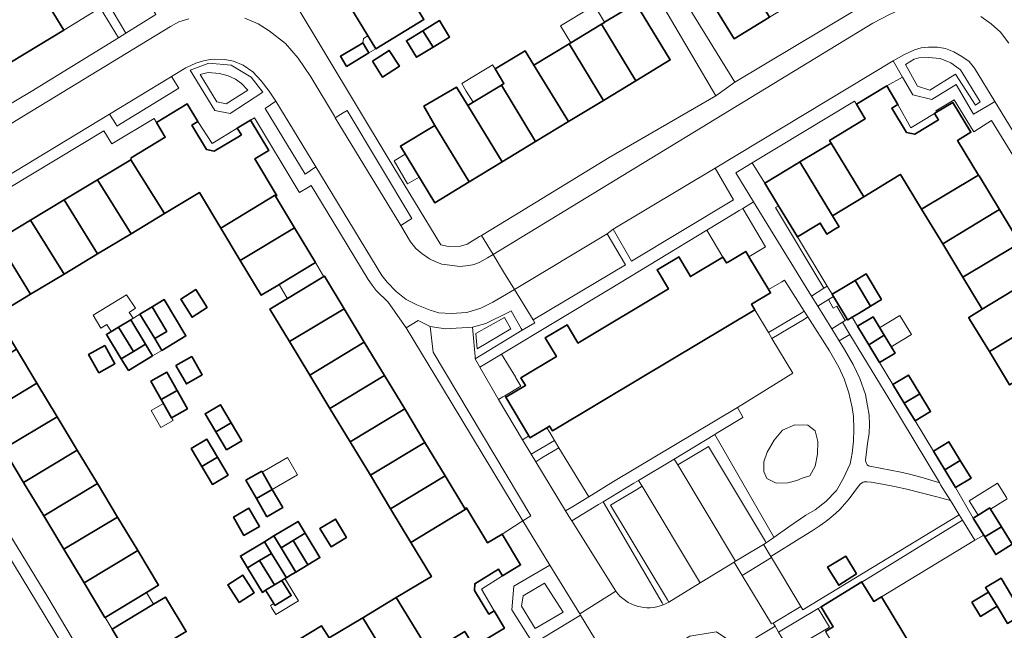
# Model space of a CAD drawing. Extents: x 147051 to 149075, y 463071 to 465537.
# Tile 28 of 229: x 147431 to 147567, y 464133 to 464217. Entities that reach past the tile are written whole.
import ezdxf

# ---------------------------------------------------------------- set-up
doc = ezdxf.new("R2010")
doc.units = 0
doc.header["$LTSCALE"] = 0.5
for name, color, linetype, lineweight in [('B-PV-GR-BEPLANTING_CULTUUR_BODEMBEDEKKER-GV', 252, 'CONTINUOUS', 18), ('B-PV-GR-BEPLANTING_CULTUUR_HEESTERS-GV', 252, 'CONTINUOUS', 18), ('B-PV-GR-BEPLANTING_CULTUUR_VASTE PLANTENVAK-GV', 252, 'CONTINUOUS', 18), ('B-PV-OG-BEBOUWING-GV', 6, 'CONTINUOUS', 35), ('B-PV-OG-BEBOUWING_LUIFEL-GV', 6, 'CONTINUOUS', 18), ('B-PV-OG-TERREIN_BEGROEID-GV', 252, 'CONTINUOUS', 18), ('B-PV-OG-TERREIN_ERF-GV', 252, 'CONTINUOUS', 18), ('B-PV-VH-GESLOTENVERHARDING_ASFALT-GV', 252, 'CONTINUOUS', 18), ('B-PV-VH-OPENVERHARDING_BETONSTRAATSTEEN-GV', 252, 'CONTINUOUS', 18), ('B-PV-VH-OPENVERHARDING_STRAATBAKSTEEN-GV', 252, 'CONTINUOUS', 18), ('B-PV-VH-OPENVERHARDING_TEGEL-GV', 252, 'CONTINUOUS', 18)]:
    doc.layers.add(name, color=color, linetype=linetype, lineweight=lineweight)

msp = doc.modelspace()

# ---------------------------------------------------------------- linework, layer by layer
at = {"layer": 'B-PV-GR-BEPLANTING_CULTUUR_BODEMBEDEKKER-GV', "flags": 128}
for points in [[(147563.354, 464210.269), (147562.605, 464211.233), (147561.606, 464211.911), (147560.5, 464212.572), (147559.341, 464213), (147558.234, 464213.179), (147556.986, 464213.196), (147555.969, 464213.107), (147555.088, 464212.83), (147553.613, 464212.153), (147552.138, 464211.3), (147553.417, 464209.061), (147554.824, 464206.599), (147557.453, 464205.951), (147560.803, 464208.032), (147563.212, 464203.931), (147565.662, 464205.36), (147566.167, 464205.669)], [(147558.61, 464211.629), (147560.073, 464211.038), (147561.433, 464210.063), (147564.153, 464205.624), (147563.486, 464205.187), (147560.714, 464209.473), (147557.199, 464207.24), (147555.505, 464207.779), (147553.804, 464210.802), (147555.017, 464211.552), (147555.685, 464211.731), (147556.993, 464211.757)], [(147458.385, 464204.454), (147460.525, 464204.025), (147465.005, 464206.987), (147463.416, 464209.054), (147460.646, 464210.713), (147457.555, 464210.966), (147454.977, 464210.005)], [(147459.015, 464209.531), (147460.234, 464209.248), (147461.235, 464208.774), (147462.069, 464208.171), (147462.967, 464207.234), (147459.952, 464205.348), (147458.669, 464205.656), (147456.385, 464209.415), (147457.45, 464209.678)], [(147494.371, 464170.111), (147500.856, 464174.053), (147500.723, 464174.283), (147499.317, 464176.725), (147498.903, 464176.52), (147495.82, 464174.991), (147493.995, 464174.471), (147494.344, 464170.419)], [(147499.285, 464174.231), (147494.628, 464171.475), (147494.463, 464173.597), (147498.431, 464175.829)], [(147497.567, 464164.46), (147497.568, 464164.458), (147498.183, 464164.834), (147498.45, 464164.994), (147500.674, 464166.326), (147500.003, 464167.447), (147499.941, 464167.595), (147497.997, 464170.739), (147495.028, 464168.949)], [(147499.719, 464138.66), (147499.446, 464135.387), (147502.182, 464131.019), (147502.397, 464130.665), (147508.933, 464134.63), (147508.806, 464134.836), (147504.69, 464141.579)], [(147506.516, 464135.04), (147502.667, 464132.782), (147500.768, 464135.887), (147500.999, 464137.298), (147503.924, 464139.069)]]:
    msp.add_lwpolyline(points, close=True, dxfattribs=at)
at = {"layer": 'B-PV-GR-BEPLANTING_CULTUUR_HEESTERS-GV', "flags": 128}
for points in [[(147413.117, 464195.206), (147418.643, 464198.541), (147432.995, 464207.067), (147445.097, 464214.489), (147442.545, 464218.64), (147437.505, 464215.541), (147426.739, 464209.045), (147415.791, 464202.44), (147410.628, 464199.303)], [(147556.993, 464211.757), (147555.685, 464211.731), (147555.017, 464211.552), (147553.804, 464210.802), (147555.505, 464207.779), (147557.199, 464207.24), (147560.714, 464209.473), (147563.486, 464205.187), (147564.153, 464205.624), (147561.433, 464210.063), (147560.073, 464211.038), (147558.61, 464211.629)], [(147457.45, 464209.678), (147456.385, 464209.415), (147458.669, 464205.656), (147459.952, 464205.348), (147462.967, 464207.234), (147462.069, 464208.171), (147461.235, 464208.774), (147460.234, 464209.248), (147459.015, 464209.531)], [(147542.55, 464179.852), (147535.854, 464191.013), (147536.29, 464191.275), (147534.404, 464194.405), (147532.641, 464197.212), (147530.391, 464195.808), (147532.837, 464191.822), (147540.843, 464178.777)], [(147526.375, 464187.895), (147528.605, 464184.17), (147529.088, 464183.347), (147529.453, 464183.566), (147531.749, 464184.941), (147532.087, 464184.376), (147532.191, 464184.203), (147534.486, 464185.577), (147531.331, 464190.897), (147530.858, 464190.607), (147530.098, 464190.147)], [(147533.009, 464176.887), (147534.897, 464173.725), (147539.385, 464176.396), (147539.838, 464176.685), (147537.113, 464180.957), (147536.718, 464180.733), (147534.891, 464179.694), (147534.98, 464179.544), (147535.175, 464179.218), (147532.553, 464177.648)], [(147541.704, 464177.374), (147543.639, 464174.22), (147545.108, 464175.146), (147545.481, 464175.382), (147544.334, 464177.362), (147543.845, 464177.11), (147543.178, 464178.281)], [(147498.431, 464175.829), (147494.463, 464173.597), (147494.628, 464171.475), (147499.285, 464174.231)], [(147527.466, 464159.626), (147521.856, 464156.237), (147522.355, 464155.411), (147526.256, 464157.746), (147526.608, 464157.957), (147534.474, 464144.82), (147534.572, 464144.656), (147535.635, 464145.405), (147535.562, 464145.508)], [(147550.486, 464137.185), (147563.412, 464144.994), (147562.277, 464146.817), (147561.689, 464147.778), (147547.806, 464139.218), (147549.426, 464136.543)], [(147503.924, 464139.069), (147500.999, 464137.298), (147500.768, 464135.887), (147502.667, 464132.782), (147506.516, 464135.04)], [(147536.297, 464132.31), (147537.841, 464129.772), (147542.153, 464132.311), (147543.3, 464133.004), (147541.757, 464135.554)]]:
    msp.add_lwpolyline(points, close=True, dxfattribs=at)
msp.add_lwpolyline([(147521.106, 464136.455), (147520.931, 464136.747), (147513.072, 464149.853), (147516.688, 464152.021), (147517.439, 464152.472), (147516.954, 464153.275), (147516.294, 464152.876), (147512.033, 464150.302), (147520.203, 464136.35), (147520.36, 464136.082)], dxfattribs=at)
at = {"layer": 'B-PV-GR-BEPLANTING_CULTUUR_HEESTERS-GV'}
msp.add_lwpolyline([(147520.36, 464136.082, 0.0386059), (147521.106, 464136.455)], format="xyb", dxfattribs=at)
at = {"layer": 'B-PV-GR-BEPLANTING_CULTUUR_VASTE PLANTENVAK-GV', "flags": 128}
for points in [[(147502.117, 464156.928), (147505.324, 464158.818), (147504.663, 464159.915), (147504.271, 464160.569), (147501.936, 464159.171), (147501.781, 464159.431), (147501.514, 464159.271), (147500.919, 464158.911)], [(147506.867, 464149.064), (147507.721, 464149.58), (147510.046, 464150.986), (147505.936, 464157.803), (147503.581, 464156.384), (147502.756, 464155.87)]]:
    msp.add_lwpolyline(points, close=True, dxfattribs=at)
at = {"layer": 'B-PV-OG-BEBOUWING-GV', "flags": 128}
for points in [[(147477.047, 464218.859), (147480.614, 464212.982), (147487.283, 464217.03), (147485.539, 464219.903), (147489.624, 464222.382), (147487.81, 464225.365)], [(147525.29, 464222.316), (147530.153, 464214.364), (147535.014, 464217.337), (147530.18, 464225.306)], [(147425.079, 464211.793), (147426.739, 464209.045), (147437.505, 464215.541), (147433.895, 464221.525), (147426.898, 464217.241), (147428.693, 464214.034)], [(147511.841, 464216.367), (147516.58, 464208.555), (147521.321, 464211.431), (147516.581, 464219.243), (147512.237, 464216.635), (147512.249, 464216.615)], [(147487.149, 464215.47), (147488.547, 464213.189), (147490.828, 464214.587), (147489.43, 464216.868)], [(147488.547, 464213.189), (147487.149, 464215.47), (147484.868, 464214.072), (147486.266, 464211.791)], [(147511.841, 464216.367), (147507.359, 464213.647), (147512.086, 464205.828), (147516.58, 464208.555)], [(147478.823, 464213.776), (147478.407, 464213.529), (147475.735, 464211.947), (147476.539, 464210.622), (147476.589, 464210.539), (147479.657, 464212.401)], [(147480.158, 464211.239), (147481.564, 464209.053), (147483.903, 464210.556), (147482.497, 464212.743)], [(147497.139, 464210.177), (147498.341, 464208.175), (147497.98, 464207.956), (147502.717, 464200.143), (147507.257, 464202.897), (147502.476, 464210.684), (147501.253, 464212.675)], [(147502.476, 464210.684), (147507.257, 464202.897), (147512.086, 464205.828), (147507.359, 464213.647)], [(147498.115, 464197.351), (147493.341, 464205.142), (147491.797, 464207.662), (147487.276, 464205.023), (147488.778, 464202.373), (147493.532, 464194.57)], [(147498.115, 464197.351), (147502.717, 464200.143), (147497.98, 464207.956), (147494.067, 464205.582), (147493.341, 464205.142)], [(147543.553, 464199.941), (147548.051, 464192.507), (147552.958, 464195.476), (147553.152, 464195.594), (147556.052, 464190.801), (147563.587, 464195.3), (147563.934, 464195.51), (147561.014, 464200.307), (147562.864, 464201.433), (147560.368, 464205.558), (147558.116, 464204.195), (147557.833, 464204.024), (147558.369, 464203.138), (147555.098, 464201.159), (147553.976, 464201.372), (147551.93, 464204.753), (147552.785, 464205.27), (147551.229, 464207.842), (147547.044, 464205.309), (147548.267, 464203.289), (147543.333, 464200.304)], [(147461.497, 464201.999), (147462.069, 464201.056), (147461.555, 464200.747), (147458.316, 464198.797), (147457.244, 464199.051), (147455.215, 464202.42), (147456.029, 464202.911), (147454.565, 464205.342), (147450.316, 464202.783), (147451.542, 464200.747), (147446.835, 464197.912), (147446.792, 464197.625), (147451.448, 464190.181), (147456.253, 464193.074), (147459.198, 464188.182), (147466.868, 464192.8), (147463.899, 464197.731), (147465.772, 464198.859), (147465.857, 464198.91), (147463.331, 464203.104)], [(147493.532, 464194.57), (147488.778, 464202.373), (147484.028, 464199.491), (147488.768, 464191.679)], [(147539.225, 464197.322), (147543.723, 464189.888), (147548.051, 464192.507), (147543.553, 464199.941)], [(147446.821, 464187.395), (147451.448, 464190.181), (147446.792, 464197.625), (147442.182, 464194.849)], [(147538.933, 464197.145), (147534.404, 464194.405), (147536.29, 464191.275), (147538.888, 464186.962), (147541.595, 464188.6), (147542.044, 464188.872), (147542.961, 464187.355), (147544.197, 464188.102), (147544.642, 464188.371), (147543.723, 464189.888), (147539.225, 464197.322)], [(147437.556, 464192.064), (147442.195, 464184.609), (147446.821, 464187.395), (147442.182, 464194.849)], [(147558.966, 464185.986), (147566.274, 464190.408), (147566.816, 464190.735), (147564.012, 464195.381), (147563.934, 464195.51), (147563.587, 464195.3), (147556.052, 464190.801)], [(147437.568, 464181.823), (147442.195, 464184.609), (147437.556, 464192.064), (147432.929, 464189.278)], [(147466.868, 464192.8), (147459.198, 464188.182), (147461.909, 464183.68), (147469.406, 464188.194), (147466.772, 464192.569), (147466.945, 464192.672)], [(147561.761, 464181.367), (147569.069, 464185.788), (147569.606, 464186.112), (147566.816, 464190.735), (147566.274, 464190.408), (147558.966, 464185.986)], [(147432.941, 464179.037), (147437.568, 464181.823), (147432.929, 464189.278), (147428.316, 464186.5)], [(147467.26, 464180.366), (147472.295, 464183.397), (147469.406, 464188.194), (147461.909, 464183.68), (147464.797, 464178.883), (147467.219, 464180.341)], [(147428.196, 464186.709), (147423.466, 464183.861), (147422.263, 464185.859), (147418.045, 464183.319), (147419.503, 464180.898), (147420.506, 464181.502), (147422.364, 464178.417), (147422.162, 464177.047), (147418.811, 464175.03), (147418.202, 464176.042), (147415.731, 464174.555), (147418.294, 464170.3), (147420.433, 464171.588), (147423.322, 464166.791), (147430.988, 464171.408), (147428.136, 464176.144), (147432.941, 464179.037), (147428.316, 464186.5)], [(147564.426, 464176.963), (147568.761, 464179.587), (147568.898, 464179.361), (147568.955, 464179.267), (147570.292, 464180.076), (147571.927, 464181.065), (147572.458, 464181.387), (147572.4, 464181.483), (147569.606, 464186.112), (147569.069, 464185.788), (147561.761, 464181.367)], [(147498.584, 464164.77), (147501.781, 464159.431), (147501.936, 464159.171), (147504.271, 464160.569), (147504.65, 464160.795), (147505.041, 464160.142), (147517.45, 464167.571), (147533.009, 464176.887), (147532.553, 464177.648), (147535.175, 464179.218), (147534.98, 464179.544), (147534.891, 464179.694), (147534.801, 464179.843), (147532.191, 464184.203), (147532.087, 464184.376), (147531.749, 464184.941), (147529.453, 464183.566), (147529.088, 464183.347), (147528.605, 464184.17), (147524.104, 464181.475), (147523.779, 464182.019), (147522.487, 464184.179), (147522.212, 464184.014), (147519.491, 464182.384), (147521.066, 464179.754), (147508.562, 464172.267), (147508.412, 464172.518), (147507.052, 464174.789), (147506.835, 464174.659), (147504.047, 464172.99), (147505.592, 464170.408), (147500.687, 464167.473), (147501.323, 464166.411)], [(147468.717, 464172.475), (147476.255, 464177.025), (147473.537, 464181.528), (147473.452, 464181.477), (147468.42, 464178.44), (147465.999, 464176.979)], [(147550.505, 464178.293), (147548.376, 464181.827), (147546.851, 464180.908), (147548.98, 464177.374)], [(147546.851, 464180.908), (147545.279, 464179.961), (147543.708, 464179.014), (147543.887, 464178.717), (147545.782, 464175.571), (147545.837, 464175.48), (147546.447, 464175.847), (147547.409, 464176.427), (147548.98, 464177.374)], [(147562.685, 464175.601), (147565.412, 464171.094), (147572.962, 464175.663), (147570.292, 464180.076), (147568.955, 464179.267), (147568.898, 464179.361), (147568.761, 464179.587), (147564.426, 464176.963), (147562.553, 464175.811)], [(147457.349, 464177.172), (147455.781, 464179.667), (147453.676, 464178.344), (147455.243, 464175.849)], [(147449.711, 464177.275), (147448.047, 464176.269), (147450.085, 464172.886), (147451.756, 464173.892)], [(147450.085, 464172.886), (147451.065, 464171.258), (147454.403, 464173.268), (147451.376, 464178.282), (147449.711, 464177.275), (147451.756, 464173.892)], [(147471.507, 464167.852), (147479.046, 464172.401), (147476.255, 464177.025), (147468.717, 464172.475)], [(147550.867, 464173.385), (147549.337, 464175.901), (147547.201, 464174.602), (147548.755, 464172.047)], [(147575.758, 464171.043), (147572.962, 464175.663), (147565.412, 464171.094), (147568.208, 464166.474)], [(147550.25, 464169.589), (147552.386, 464170.888), (147550.867, 464173.385), (147548.755, 464172.047)], [(147442.346, 464168.168), (147444.583, 464169.407), (147443.185, 464171.932), (147440.948, 464170.694)], [(147474.297, 464163.228), (147481.836, 464167.777), (147479.046, 464172.401), (147471.507, 464167.852)], [(147423.322, 464166.791), (147423.394, 464166.671), (147423.642, 464166.82), (147426.392, 464162.253), (147433.811, 464166.72), (147430.988, 464171.408)], [(147453.008, 464169.154), (147454.458, 464166.625), (147456.657, 464167.885), (147455.207, 464170.414)], [(147449.556, 464166.985), (147450.987, 464164.456), (147453.199, 464165.707), (147451.767, 464168.236)], [(147477.087, 464158.605), (147484.626, 464163.155), (147481.836, 464167.777), (147474.297, 464163.228)], [(147553.654, 464163.98), (147555.794, 464165.274), (147554.226, 464167.846), (147552.091, 464166.545)], [(147436.596, 464162.094), (147433.811, 464166.72), (147426.392, 464162.253), (147429.177, 464157.627)], [(147454.63, 464163.178), (147453.199, 464165.707), (147450.987, 464164.456), (147452.419, 464161.926)], [(147555.152, 464161.522), (147557.287, 464162.824), (147555.794, 464165.274), (147553.654, 464163.98)], [(147458.513, 464160.009), (147460.63, 464161.258), (147459.16, 464163.751), (147457.042, 464162.503)], [(147487.416, 464158.532), (147484.626, 464163.155), (147477.087, 464158.605), (147479.877, 464153.982)], [(147436.596, 464162.094), (147429.177, 464157.627), (147431.963, 464153.001), (147439.381, 464157.468)], [(147459.983, 464157.515), (147462.101, 464158.764), (147460.63, 464161.258), (147458.513, 464160.009)], [(147455.114, 464157.715), (147456.592, 464155.224), (147458.749, 464156.504), (147457.271, 464158.995)], [(147482.663, 464149.365), (147490.206, 464153.908), (147487.416, 464158.532), (147479.877, 464153.982)], [(147559.25, 464154.742), (147561.389, 464156.036), (147559.822, 464158.621), (147557.684, 464157.326)], [(147439.381, 464157.468), (147431.963, 464153.001), (147434.748, 464148.375), (147442.167, 464152.842)], [(147460.227, 464154.013), (147458.749, 464156.504), (147456.592, 464155.224), (147458.071, 464152.733)], [(147560.74, 464152.282), (147562.878, 464153.578), (147561.389, 464156.036), (147559.25, 464154.742)], [(147464.125, 464150.781), (147466.324, 464152.04), (147464.884, 464154.557), (147462.685, 464153.298)], [(147434.748, 464148.375), (147437.534, 464143.749), (147444.952, 464148.216), (147442.167, 464152.842)], [(147485.478, 464144.701), (147493.229, 464149.377), (147493.151, 464149.506), (147492.94, 464149.379), (147490.206, 464153.908), (147482.663, 464149.365)], [(147465.565, 464148.264), (147467.764, 464149.522), (147466.324, 464152.04), (147464.125, 464150.781)], [(147460.956, 464148.191), (147462.416, 464145.678), (147464.567, 464146.927), (147463.108, 464149.44)], [(147483.456, 464137.079), (147488.082, 464129.48), (147492.917, 464132.399), (147494.18, 464130.307), (147498.405, 464132.857), (147496.967, 464135.24), (147496.228, 464134.794), (147494.254, 464138.065), (147494.302, 464138.994), (147497.608, 464140.989), (147498.149, 464140.092), (147500.647, 464141.6), (147498.072, 464145.866), (147496.075, 464144.661), (147493.229, 464149.377), (147485.478, 464144.701), (147488.31, 464140.009)], [(147563.183, 464148.058), (147564.647, 464145.692), (147564.785, 464145.47), (147567.082, 464146.859), (147565.57, 464149.301), (147565.465, 464149.471), (147563.854, 464148.474)], [(147444.952, 464148.216), (147437.534, 464143.749), (147440.319, 464139.123), (147447.738, 464143.59)], [(147470.877, 464145.983), (147469.895, 464147.61), (147466.556, 464145.595), (147467.538, 464143.968), (147469.208, 464144.976)], [(147476.584, 464145.391), (147475.051, 464147.92), (147472.91, 464146.621), (147474.443, 464144.093)], [(147469.208, 464144.976), (147471.248, 464141.594), (147472.918, 464142.602), (147470.877, 464145.983)], [(147567.082, 464146.859), (147564.785, 464145.47), (147566.298, 464143.026), (147568.58, 464144.439)], [(147466.222, 464143.189), (147465.236, 464144.798), (147461.933, 464142.805), (147462.915, 464141.178), (147464.58, 464142.19)], [(147468.773, 464140.115), (147469.579, 464140.587), (147467.538, 464143.968), (147466.556, 464145.595), (147465.236, 464144.798), (147466.222, 464143.189), (147468.283, 464139.825)], [(147467.538, 464143.968), (147469.579, 464140.587), (147471.248, 464141.594), (147469.208, 464144.976)], [(147443.216, 464134.342), (147448.943, 464137.791), (147450.621, 464138.801), (147447.738, 464143.59), (147440.319, 464139.123), (147443.203, 464134.334)], [(147464.58, 464142.19), (147466.618, 464138.816), (147467.658, 464139.454), (147468.077, 464139.703), (147468.283, 464139.825), (147466.222, 464143.189)], [(147462.915, 464141.178), (147464.955, 464137.797), (147465.412, 464138.077), (147466.618, 464138.816), (147464.58, 464142.19)], [(147547.05, 464140.362), (147545.569, 464142.795), (147543.069, 464141.274), (147544.591, 464138.773)], [(147461.735, 464136.412), (147463.814, 464137.735), (147462.259, 464140.178), (147460.18, 464138.855)], [(147465.412, 464138.077), (147466.534, 464136.246), (147466.694, 464135.985), (147468.94, 464137.362), (147467.658, 464139.454), (147466.618, 464138.816)], [(147567.03, 464139.764), (147564.9, 464138.472), (147565.288, 464137.834), (147566.481, 464135.865), (147567.919, 464133.494), (147570.049, 464134.785), (147568.539, 464137.275)], [(147562.976, 464136.43), (147564.171, 464134.463), (147566.481, 464135.865), (147565.288, 464137.834)], [(147449.933, 464136.147), (147444.209, 464132.693), (147447.072, 464127.949), (147454.45, 464132.366), (147451.571, 464137.136)], [(147478.833, 464134.289), (147483.351, 464126.866), (147487.845, 464129.578), (147487.951, 464129.401), (147488.082, 464129.48), (147483.456, 464137.079)], [(147474.21, 464131.499), (147478.728, 464124.076), (147483.351, 464126.866), (147478.833, 464134.289)], [(147474.21, 464131.499), (147473.141, 464133.147), (147468.562, 464130.379), (147469.628, 464128.735), (147469.586, 464128.709), (147474.105, 464121.285), (147478.728, 464124.076)]]:
    msp.add_lwpolyline(points, close=True, dxfattribs=at)
for points in [[(147447.131, 464171.106), (147445.089, 464174.483), (147443.417, 464173.473), (147445.457, 464170.098), (147447.13, 464171.105)], [(147447.132, 464171.107), (147448.806, 464172.114), (147446.762, 464175.495), (147445.089, 464174.483), (147447.131, 464171.106)], [(147448.806, 464172.114), (147447.132, 464171.107)], [(147449.785, 464170.494), (147448.806, 464172.114)], [(147447.13, 464171.105), (147445.457, 464170.098)], [(147446.44, 464168.472), (147449.785, 464170.494)], [(147445.457, 464170.098), (147446.44, 464168.472)], [(147560.052, 464121.377), (147550.486, 464137.185), (147549.426, 464136.543), (147547.806, 464139.218), (147547.772, 464139.275), (147542.163, 464135.8), (147543.849, 464133.032), (147542.776, 464132.383)]]:
    msp.add_lwpolyline(points, dxfattribs=at)
at = {"layer": 'B-PV-OG-BEBOUWING-GV'}
for points in [[(147447.131, 464171.106, 1), (147447.13, 464171.105)], [(147447.13, 464171.105, -1), (147447.131, 464171.106)], [(147447.132, 464171.107, -1), (147447.131, 464171.106)], [(147447.131, 464171.106, 1), (147447.132, 464171.107)]]:
    msp.add_lwpolyline(points, format="xyb", dxfattribs=at)
at = {"layer": 'B-PV-OG-BEBOUWING_LUIFEL-GV', "flags": 128}
for points in [[(147510.84, 464218.962), (147512.237, 464216.635), (147516.581, 464219.243), (147519.19, 464220.826), (147518.781, 464221.508), (147518.597, 464221.815), (147517.525, 464223.599), (147510.585, 464219.388)], [(147511.841, 464216.367), (147512.249, 464216.615), (147512.237, 464216.635), (147510.84, 464218.962), (147510.42, 464218.71), (147506.164, 464216.128), (147507.585, 464213.784)], [(147479.531, 464214.767), (147478.939, 464214.412), (147478.823, 464213.776), (147479.657, 464212.401), (147480.614, 464212.982), (147479.786, 464214.346)], [(147494.067, 464205.582), (147497.98, 464207.956), (147498.341, 464208.175), (147497.139, 464210.177), (147496.763, 464210.746), (147496.478, 464210.573), (147495.782, 464210.151), (147492.503, 464208.161), (147493.136, 464207.118)], [(147484.695, 464198.392), (147483.148, 464197.494), (147485.004, 464194.298), (147486.612, 464195.232)], [(147467.26, 464180.366), (147468.255, 464178.713), (147468.42, 464178.44), (147473.452, 464181.477), (147473.287, 464181.75), (147472.295, 464183.397)], [(147447.105, 464175.701), (147446.552, 464176.51), (147447.426, 464177.107), (147446.175, 464178.937), (147441.566, 464176.134), (147442.657, 464174.339), (147443.468, 464174.832), (147444.057, 464173.859)], [(147446.762, 464175.495), (147449.785, 464170.494), (147451.065, 464171.258), (147450.085, 464172.886), (147448.047, 464176.269)], [(147550.249, 464174.401), (147551.852, 464171.766), (147554.648, 464173.467), (147553.046, 464176.102)], [(147449.614, 464162.953), (147450.936, 464160.618), (147452.62, 464161.571), (147452.419, 464161.926), (147451.298, 464163.907)], [(147464.951, 464154.44), (147466.324, 464152.04), (147469.8, 464154.029), (147468.427, 464156.429)], [(147563.854, 464148.474), (147565.465, 464149.471), (147565.57, 464149.301), (147567.891, 464150.738), (147567.786, 464150.908), (147566.553, 464152.9), (147562.621, 464150.466)], [(147468.077, 464139.703), (147467.658, 464139.454), (147468.94, 464137.362), (147466.694, 464135.985), (147466.534, 464136.246), (147466.071, 464135.967), (147466.231, 464135.701), (147466.825, 464134.718), (147469.948, 464136.603)], [(147444.209, 464132.693), (147449.933, 464136.147), (147448.943, 464137.791), (147443.216, 464134.342)]]:
    msp.add_lwpolyline(points, close=True, dxfattribs=at)
at = {"layer": 'B-PV-OG-TERREIN_BEGROEID-GV', "flags": 128}
for points in [[(147539.876, 464175.597), (147535.377, 464172.92), (147538.246, 464168.113), (147530.596, 464163.374), (147531.299, 464162.098), (147531.368, 464161.984), (147527.662, 464159.745), (147527.466, 464159.626), (147535.562, 464145.508), (147535.635, 464145.405), (147537.719, 464146.873), (147540.062, 464148.461), (147541.324, 464149.196), (147542.804, 464150.374), (147544.267, 464151.874), (147545.248, 464153.605), (147546.194, 464155.568), (147546.461, 464157.067), (147546.658, 464158.692), (147546.693, 464160.387), (147546.622, 464162.118), (147546.461, 464163.35), (147545.998, 464165.384), (147545.338, 464167.33), (147544.624, 464168.918), (147543.322, 464171.221), (147540.342, 464175.894)], [(147558.505, 464152.977), (147551.533, 464164.613), (147546.13, 464173.47), (147544.658, 464172.561), (147545.392, 464171.364), (147546.588, 464169.33), (147547.533, 464167.366), (147548.3, 464165.153), (147548.586, 464163.6), (147548.782, 464162.297), (147548.853, 464161.012), (147548.782, 464159.799), (147548.568, 464158.371), (147548.389, 464156.8), (147548.318, 464156.14), (147548.362, 464155.858), (147548.426, 464155.596), (147548.537, 464155.433), (147548.7, 464155.311), (147548.898, 464155.252), (147553.18, 464154.437), (147554.358, 464154.152), (147555.927, 464153.724), (147558.268, 464153.053)], [(147540.584, 464153.92), (147541.351, 464155.257), (147541.659, 464156.919), (147541.727, 464158.664), (147541.344, 464160.132), (147540.34, 464160.915), (147538.529, 464160.943), (147536.812, 464160.226), (147535.662, 464158.838), (147534.709, 464157.201), (147534.256, 464155.837), (147534.252, 464154.503), (147534.677, 464153.524), (147535.934, 464152.89), (147537.555, 464152.925), (147538.804, 464153.253), (147539.53, 464153.567)], [(147539.53, 464153.567), (147538.804, 464153.253), (147537.555, 464152.925), (147535.934, 464152.89), (147534.677, 464153.524), (147534.252, 464154.503), (147534.256, 464155.837), (147534.709, 464157.201), (147535.662, 464158.838), (147536.812, 464160.226), (147538.529, 464160.943), (147540.34, 464160.915), (147541.344, 464160.132), (147541.727, 464158.664), (147541.659, 464156.919), (147541.351, 464155.257), (147540.584, 464153.92)], [(147535.213, 464142.758), (147535.302, 464142.608), (147539.352, 464135.83), (147539.65, 464135.365), (147561.236, 464148.522), (147560.404, 464149.889), (147560.021, 464150.51), (147558.139, 464151.004), (147554.02, 464152.085), (147552.308, 464152.452), (147550.646, 464152.738), (147549.086, 464153.033), (147548.516, 464153.105), (147548.118, 464153.105), (147547.993, 464153.042), (147547.833, 464152.962), (147547.608, 464152.789), (147547.333, 464152.473), (147546.691, 464151.626), (147546.049, 464150.718), (147545.396, 464149.974), (147544.795, 464149.321), (147544.132, 464148.699), (147543.561, 464148.199), (147542.827, 464147.608), (147541.889, 464146.935), (147540.911, 464146.312), (147539.494, 464145.415)], [(147547.05, 464140.362), (147544.591, 464138.773), (147543.069, 464141.274), (147545.569, 464142.795)]]:
    msp.add_lwpolyline(points, close=True, dxfattribs=at)
msp.add_lwpolyline([(147520.36, 464136.082), (147520.203, 464136.35), (147512.033, 464150.302), (147511.411, 464149.926), (147507.701, 464147.684), (147513.799, 464137.953)], dxfattribs=at)
at = {"layer": 'B-PV-OG-TERREIN_BEGROEID-GV'}
msp.add_lwpolyline([(147513.799, 464137.953, 0.3458294), (147520.36, 464136.082)], format="xyb", dxfattribs=at)
at = {"layer": 'B-PV-OG-TERREIN_ERF-GV', "flags": 128}
for points in [[(147451.274, 464249.629), (147469.368, 464219.467), (147482.339, 464197.845), (147489.616, 464185.843), (147490.668, 464185.644), (147492.344, 464185.696), (147493.245, 464185.973), (147494.971, 464187.009), (147495.218, 464187.157), (147499.721, 464189.859), (147512.873, 464197.933), (147527.626, 464206.485), (147519.19, 464220.826), (147518.781, 464221.508), (147518.597, 464221.815), (147517.525, 464223.599), (147512.369, 464232.189), (147507.193, 464228.955), (147502.115, 464237.387), (147484.132, 464267.248), (147483.975, 464267.498), (147483.803, 464267.739)], [(147523.05, 464220.066), (147530.226, 464208.34), (147546.479, 464218.094)], [(147487.283, 464217.03), (147480.614, 464212.982), (147477.047, 464218.859)], [(147577.342, 464184.096), (147565.717, 464203.065), (147565.202, 464202.731), (147563.26, 464201.473), (147563.17, 464201.621), (147560.558, 464205.9), (147558.01, 464204.37), (147558.116, 464204.195), (147560.368, 464205.558), (147562.864, 464201.433), (147561.014, 464200.307), (147563.934, 464195.51), (147564.012, 464195.381), (147566.816, 464190.735), (147569.606, 464186.112)], [(147468.562, 464130.379), (147473.141, 464133.147), (147474.21, 464131.499), (147478.833, 464134.289), (147483.456, 464137.079), (147488.31, 464140.009), (147485.478, 464144.701), (147482.663, 464149.365), (147479.877, 464153.982), (147477.087, 464158.605), (147474.297, 464163.228), (147471.507, 464167.852), (147468.717, 464172.475), (147465.999, 464176.979), (147468.42, 464178.44), (147473.452, 464181.477), (147473.537, 464181.528), (147476.255, 464177.025), (147479.046, 464172.401), (147481.836, 464167.777), (147484.626, 464163.155), (147487.416, 464158.532), (147490.206, 464153.908), (147492.94, 464149.379), (147493.151, 464149.506), (147493.229, 464149.377), (147496.075, 464144.661), (147498.072, 464145.866), (147500.592, 464147.446), (147500.966, 464147.68), (147489.858, 464166.076), (147484.846, 464174.376), (147482.321, 464177.94), (147480.678, 464179.539), (147480.131, 464180.3), (147479.584, 464181.061), (147473.897, 464190.422), (147471.685, 464194.063), (147471.314, 464193.839), (147470.093, 464193.105), (147469.924, 464193.386), (147463.875, 464203.432), (147463.331, 464203.104), (147465.857, 464198.91), (147465.772, 464198.859), (147463.899, 464197.731), (147466.868, 464192.8), (147466.945, 464192.672), (147466.772, 464192.569), (147469.406, 464188.194), (147472.295, 464183.397), (147467.26, 464180.366), (147467.219, 464180.341), (147464.797, 464178.883), (147461.909, 464183.68), (147459.198, 464188.182), (147456.253, 464193.074), (147451.448, 464190.181), (147446.821, 464187.395), (147442.195, 464184.609), (147437.568, 464181.823), (147432.941, 464179.037), (147428.136, 464176.144)], [(147568.208, 464166.474), (147565.412, 464171.094), (147562.685, 464175.601), (147562.553, 464175.811), (147564.426, 464176.963), (147561.761, 464181.367), (147558.966, 464185.986), (147556.052, 464190.801), (147553.152, 464195.594), (147552.958, 464195.476), (147548.051, 464192.507), (147543.723, 464189.888), (147544.642, 464188.371), (147544.197, 464188.102), (147542.961, 464187.355), (147542.044, 464188.872), (147541.595, 464188.6), (147538.888, 464186.962), (147543.02, 464180.148), (147543.708, 464179.014), (147545.279, 464179.961), (147546.851, 464180.908), (147548.376, 464181.827), (147550.505, 464178.293), (147548.98, 464177.374), (147547.409, 464176.427), (147546.447, 464175.847), (147547.201, 464174.602), (147549.337, 464175.901), (147550.867, 464173.385), (147552.386, 464170.888), (147550.25, 464169.589), (147552.091, 464166.545), (147554.226, 464167.846), (147555.794, 464165.274), (147557.287, 464162.824), (147555.152, 464161.522), (147557.684, 464157.326), (147559.822, 464158.621), (147561.389, 464156.036), (147562.878, 464153.578), (147560.74, 464152.282), (147563.183, 464148.058), (147563.854, 464148.474), (147565.465, 464149.471), (147565.57, 464149.301), (147567.082, 464146.859), (147568.58, 464144.439), (147566.298, 464143.026), (147564.785, 464145.47), (147564.647, 464145.692), (147563.412, 464144.994), (147550.486, 464137.185), (147560.052, 464121.377)], [(147430.988, 464171.408), (147433.811, 464166.72), (147436.596, 464162.094), (147439.381, 464157.468), (147442.167, 464152.842), (147444.952, 464148.216), (147447.738, 464143.59), (147450.621, 464138.801), (147448.943, 464137.791), (147443.216, 464134.342), (147443.203, 464134.334), (147440.319, 464139.123), (147437.534, 464143.749), (147434.748, 464148.375), (147431.963, 464153.001), (147429.177, 464157.627)], [(147419.74, 464162.643), (147435.306, 464137.142), (147438.662, 464131.462)], [(147447.072, 464127.949), (147444.209, 464132.693), (147449.933, 464136.147), (147451.571, 464137.136), (147454.45, 464132.366)]]:
    msp.add_lwpolyline(points, dxfattribs=at)
for points in [[(147423.776, 464238.297), (147427.193, 464232.634), (147430.586, 464227.01), (147433.895, 464221.525), (147437.505, 464215.541), (147442.545, 464218.64), (147438.272, 464225.59), (147431.71, 464236.567), (147428.511, 464241.918), (147423.817, 464249.622), (147414.938, 464264.193), (147410.003, 464261.125), (147413.549, 464255.248), (147416.983, 464249.555), (147420.431, 464243.841)], [(147535.014, 464217.337), (147530.153, 464214.364), (147525.29, 464222.316), (147530.18, 464225.306), (147533.217, 464227.163), (147531.977, 464229.358), (147533.384, 464230.152), (147534.658, 464228.044), (147539.307, 464230.887), (147538.162, 464232.879), (147542.501, 464235.568), (147543.807, 464233.639), (147548.452, 464236.48), (147553.266, 464239.424), (147558.129, 464231.472), (147553.343, 464228.545), (147548.646, 464225.673), (147544.106, 464222.897), (147539.481, 464220.068)], [(147493.532, 464194.57), (147488.768, 464191.679), (147484.028, 464199.491), (147488.778, 464202.373), (147487.276, 464205.023), (147491.797, 464207.662), (147493.341, 464205.142), (147494.067, 464205.582), (147497.98, 464207.956), (147498.341, 464208.175), (147497.139, 464210.177), (147501.253, 464212.675), (147502.476, 464210.684), (147507.359, 464213.647), (147511.841, 464216.367), (147512.249, 464216.615), (147512.237, 464216.635), (147516.581, 464219.243), (147521.321, 464211.431), (147516.58, 464208.555), (147512.086, 464205.828), (147507.257, 464202.897), (147502.717, 464200.143), (147498.115, 464197.351)], [(147488.547, 464213.189), (147486.266, 464211.791), (147484.868, 464214.072), (147487.149, 464215.47), (147489.43, 464216.868), (147490.828, 464214.587)], [(147479.657, 464212.401), (147476.589, 464210.539), (147476.539, 464210.622), (147475.735, 464211.947), (147478.407, 464213.529), (147478.823, 464213.776)], [(147480.158, 464211.239), (147482.497, 464212.743), (147483.903, 464210.556), (147481.564, 464209.053)], [(147543.553, 464199.941), (147543.333, 464200.304), (147548.267, 464203.289), (147547.044, 464205.309), (147546.767, 464205.738), (147532.641, 464197.212), (147534.404, 464194.405), (147538.933, 464197.145), (147539.225, 464197.322)], [(147551.93, 464204.753), (147553.976, 464201.372), (147555.098, 464201.159), (147558.369, 464203.138), (147557.833, 464204.024), (147554.581, 464202.043), (147552.785, 464205.27)], [(147446.835, 464197.912), (147451.542, 464200.747), (147450.316, 464202.783), (147449.991, 464203.323), (147444.152, 464199.818), (147443.066, 464201.642), (147426.438, 464191.628), (147427.534, 464189.57), (147421.944, 464186.389), (147422.263, 464185.859), (147423.466, 464183.861), (147428.196, 464186.709), (147428.316, 464186.5), (147432.929, 464189.278), (147437.556, 464192.064), (147442.182, 464194.849), (147446.792, 464197.625)], [(147458.008, 464199.875), (147456.029, 464202.911), (147455.215, 464202.42), (147457.244, 464199.051), (147458.316, 464198.797), (147461.555, 464200.747), (147462.069, 464201.056), (147461.497, 464201.999)], [(147497.997, 464170.739), (147499.941, 464167.595), (147500.003, 464167.447), (147500.674, 464166.326), (147498.45, 464164.994), (147498.584, 464164.77), (147501.323, 464166.411), (147500.687, 464167.473), (147505.592, 464170.408), (147504.047, 464172.99), (147506.835, 464174.659), (147507.052, 464174.789), (147508.412, 464172.518), (147508.562, 464172.267), (147521.066, 464179.754), (147519.491, 464182.384), (147522.212, 464184.014), (147522.487, 464184.179), (147523.779, 464182.019), (147524.104, 464181.475), (147528.605, 464184.17), (147526.375, 464187.895), (147513.025, 464179.795)], [(147457.349, 464177.172), (147455.243, 464175.849), (147453.676, 464178.344), (147455.781, 464179.667)], [(147448.047, 464176.269), (147449.711, 464177.275), (147451.376, 464178.282), (147454.403, 464173.268), (147451.065, 464171.258), (147450.085, 464172.886)], [(147504.271, 464160.569), (147504.663, 464159.915), (147505.324, 464158.818), (147505.936, 464157.803), (147510.046, 464150.986), (147513.471, 464153.142), (147530.596, 464163.374), (147538.246, 464168.113), (147535.377, 464172.92), (147534.897, 464173.725), (147533.009, 464176.887), (147517.45, 464167.571), (147505.041, 464160.142), (147504.65, 464160.795)], [(147445.457, 464170.098), (147443.417, 464173.473), (147445.089, 464174.483), (147446.762, 464175.495), (147448.806, 464172.114), (147449.785, 464170.494), (147446.44, 464168.472)], [(147442.346, 464168.168), (147440.948, 464170.694), (147443.185, 464171.932), (147444.583, 464169.407)], [(147453.008, 464169.154), (147455.207, 464170.414), (147456.657, 464167.885), (147454.458, 464166.625)], [(147449.556, 464166.985), (147451.767, 464168.236), (147453.199, 464165.707), (147454.63, 464163.178), (147452.419, 464161.926), (147450.987, 464164.456)], [(147458.513, 464160.009), (147457.042, 464162.503), (147459.16, 464163.751), (147460.63, 464161.258), (147462.101, 464158.764), (147459.983, 464157.515)], [(147455.114, 464157.715), (147457.271, 464158.995), (147458.749, 464156.504), (147460.227, 464154.013), (147458.071, 464152.733), (147456.592, 464155.224)], [(147464.125, 464150.781), (147462.685, 464153.298), (147464.884, 464154.557), (147466.324, 464152.04), (147467.764, 464149.522), (147465.565, 464148.264)], [(147460.956, 464148.191), (147463.108, 464149.44), (147464.567, 464146.927), (147462.416, 464145.678)], [(147462.915, 464141.178), (147461.933, 464142.805), (147465.236, 464144.798), (147466.556, 464145.595), (147469.895, 464147.61), (147470.877, 464145.983), (147472.918, 464142.602), (147471.248, 464141.594), (147469.579, 464140.587), (147468.773, 464140.115), (147468.283, 464139.825), (147468.077, 464139.703), (147467.658, 464139.454), (147468.94, 464137.362), (147466.694, 464135.985), (147466.534, 464136.246), (147465.412, 464138.077), (147464.955, 464137.797)], [(147476.584, 464145.391), (147474.443, 464144.093), (147472.91, 464146.621), (147475.051, 464147.92)], [(147497.608, 464140.989), (147494.302, 464138.994), (147494.254, 464138.065), (147496.228, 464134.794), (147496.967, 464135.24), (147495.251, 464138.218), (147498.149, 464140.092)], [(147461.735, 464136.412), (147460.18, 464138.855), (147462.259, 464140.178), (147463.814, 464137.735)], [(147566.481, 464135.865), (147564.171, 464134.463), (147562.976, 464136.43), (147565.288, 464137.834), (147564.9, 464138.472), (147567.03, 464139.764), (147568.539, 464137.275), (147570.049, 464134.785), (147567.919, 464133.494)], [(147537.841, 464129.772), (147557.839, 464096.898), (147558.007, 464096.623), (147560.746, 464098.265), (147562.706, 464099.451), (147556.961, 464108.945), (147554.493, 464107.452), (147552.457, 464110.816), (147554.925, 464112.309), (147547.617, 464124.384), (147545.149, 464122.89), (147543.197, 464126.116), (147545.665, 464127.609), (147542.776, 464132.383), (147543.849, 464133.032), (147542.163, 464135.8), (147541.757, 464135.554), (147543.3, 464133.004), (147542.153, 464132.311)]]:
    msp.add_lwpolyline(points, close=True, dxfattribs=at)
at = {"layer": 'B-PV-VH-GESLOTENVERHARDING_ASFALT-GV', "flags": 128}
for points in [[(147454.778, 464217.13), (147453.422, 464216.722), (147452.25, 464216.069), (147409.182, 464189.844)], [(147424.96, 464192.492), (147443.854, 464203.943), (147452.041, 464208.905), (147452.416, 464209.133), (147454.391, 464210.33), (147455.754, 464211), (147456.828, 464211.3), (147457.759, 464211.482), (147458.305, 464211.542), (147459.75, 464211.483), (147460.963, 464211.249), (147462.298, 464210.698), (147463.634, 464209.8), (147464.796, 464208.526), (147465.907, 464207.128), (147466.809, 464205.728), (147472.339, 464196.657), (147481.453, 464181.612), (147482.199, 464180.693), (147483.453, 464179.388), (147484.85, 464178.286), (147486.307, 464177.562), (147488.142, 464176.807), (147489.355, 464176.44), (147491.058, 464176.348), (147493.209, 464176.512), (147495.138, 464177.1), (147496.814, 464177.933), (147499.786, 464179.681), (147499.776, 464179.697), (147498.299, 464182.114), (147496.832, 464184.516), (147496.08, 464184.058), (147495.01, 464183.451), (147494.207, 464183.13), (147493.494, 464182.987), (147492.227, 464182.88), (147491.247, 464182.993), (147489.766, 464183.202), (147488.921, 464183.49), (147488.073, 464183.932), (147486.982, 464184.646), (147486.156, 464185.35), (147485.437, 464186.279), (147484.071, 464188.551), (147483.95, 464188.75), (147475.03, 464203.433), (147474.911, 464203.631), (147471.638, 464209.075), (147469.925, 464211.663), (147468.141, 464213.716), (147465.911, 464215.447), (147464.377, 464216.411), (147462.558, 464217.214)], [(147551.595, 464217.705), (147549.332, 464216.501), (147496.832, 464184.516), (147498.299, 464182.114), (147499.776, 464179.697), (147512.587, 464187.377), (147513.436, 464188.004), (147527.512, 464196.455), (147552.138, 464211.3), (147553.613, 464212.153), (147555.088, 464212.83), (147555.969, 464213.107), (147556.986, 464213.196), (147558.234, 464213.179), (147559.341, 464213), (147560.5, 464212.572), (147561.606, 464211.911), (147562.605, 464211.233), (147563.354, 464210.269), (147566.167, 464205.669), (147579.586, 464183.719)], [(147568.089, 464213.768), (147566.937, 464215.267), (147565.662, 464216.44), (147564.235, 464217.43)], [(147475.016, 464052.98), (147462.625, 464073.417), (147462.403, 464073.783), (147457.836, 464081.315), (147446.061, 464100.735), (147445.52, 464102.317), (147443.629, 464114.846), (147442.951, 464119.844), (147442.755, 464120.897), (147442.38, 464121.932), (147442.005, 464122.771), (147441.327, 464124.091), (147440.4, 464125.537), (147417.553, 464163.233)]]:
    msp.add_lwpolyline(points, dxfattribs=at)
msp.add_lwpolyline([(147532.191, 464184.203), (147534.801, 464179.843), (147534.891, 464179.694), (147536.718, 464180.733), (147537.113, 464180.957), (147539.838, 464176.685), (147540.342, 464175.894), (147543.322, 464171.221), (147544.624, 464168.918), (147545.338, 464167.33), (147545.998, 464165.384), (147546.461, 464163.35), (147546.622, 464162.118), (147546.693, 464160.387), (147546.658, 464158.692), (147546.461, 464157.067), (147546.194, 464155.568), (147545.248, 464153.605), (147544.267, 464151.874), (147542.804, 464150.374), (147541.324, 464149.196), (147540.062, 464148.461), (147537.719, 464146.873), (147535.635, 464145.405), (147534.572, 464144.656), (147534.21, 464144.437), (147534.253, 464144.364), (147535.123, 464142.908), (147535.213, 464142.758), (147539.494, 464145.415), (147540.911, 464146.312), (147541.889, 464146.935), (147542.827, 464147.608), (147543.561, 464148.199), (147544.132, 464148.699), (147544.795, 464149.321), (147545.396, 464149.974), (147546.049, 464150.718), (147546.691, 464151.626), (147547.333, 464152.473), (147547.608, 464152.789), (147547.833, 464152.962), (147547.993, 464153.042), (147548.118, 464153.105), (147548.516, 464153.105), (147549.086, 464153.033), (147550.646, 464152.738), (147552.308, 464152.452), (147554.02, 464152.085), (147558.139, 464151.004), (147560.021, 464150.51), (147558.677, 464152.69), (147558.505, 464152.977), (147558.268, 464153.053), (147555.927, 464153.724), (147554.358, 464154.152), (147553.18, 464154.437), (147548.898, 464155.252), (147548.7, 464155.311), (147548.537, 464155.433), (147548.426, 464155.596), (147548.362, 464155.858), (147548.318, 464156.14), (147548.389, 464156.8), (147548.568, 464158.371), (147548.782, 464159.799), (147548.853, 464161.012), (147548.782, 464162.297), (147548.586, 464163.6), (147548.3, 464165.153), (147547.533, 464167.366), (147546.588, 464169.33), (147545.392, 464171.364), (147544.658, 464172.561), (147543.639, 464174.22), (147541.704, 464177.374), (147540.843, 464178.777), (147532.837, 464191.822), (147532.669, 464191.718), (147531.331, 464190.897), (147534.486, 464185.577)], close=True, dxfattribs=at)
at = {"layer": 'B-PV-VH-OPENVERHARDING_BETONSTRAATSTEEN-GV', "flags": 128}
for points in [[(147442.269, 464230.55), (147436.849, 464239.551), (147432.946, 464237.285), (147446.093, 464215.117), (147450.223, 464217.723), (147449.169, 464219.523), (147443.649, 464228.274)], [(147444.868, 464202.27), (147453.395, 464207.517), (147452.416, 464209.133), (147452.041, 464208.905), (147443.854, 464203.943), (147444.736, 464202.488)], [(147466.809, 464205.728), (147465.344, 464204.701), (147470.89, 464195.648), (147472.339, 464196.657)], [(147476.14, 464204.1), (147475.03, 464203.433), (147483.95, 464188.75), (147484.071, 464188.551), (147485.634, 464189.491), (147476.662, 464204.414)], [(147527.512, 464196.455), (147513.436, 464188.004), (147515.972, 464183.577), (147530.072, 464192.078)], [(147499.776, 464179.697), (147499.786, 464179.681), (147502.358, 464175.472), (147515.122, 464183.076), (147512.587, 464187.377)], [(147497.567, 464164.46), (147495.028, 464168.949), (147494.371, 464170.111), (147494.344, 464170.419), (147493.995, 464174.471), (147490.249, 464174.257), (147488.161, 464174.542), (147488.562, 464171), (147502.058, 464148.37), (147500.966, 464147.68), (147504.69, 464141.579), (147508.806, 464134.836), (147513.799, 464137.953), (147507.701, 464147.684), (147507.58, 464147.884), (147506.867, 464149.064), (147502.756, 464155.87), (147502.117, 464156.928), (147500.919, 464158.911), (147497.568, 464164.458)], [(147534.572, 464144.656), (147534.474, 464144.82), (147526.608, 464157.957), (147526.256, 464157.746), (147522.355, 464155.411), (147530.317, 464142.114), (147531.342, 464142.7), (147534.21, 464144.437)], [(147517.439, 464152.472), (147525.352, 464139.275), (147525.452, 464139.109), (147530.151, 464141.977), (147530.132, 464142.008), (147530.317, 464142.114), (147522.355, 464155.411), (147521.856, 464156.237), (147516.954, 464153.275)], [(147521.106, 464136.455), (147525.452, 464139.109), (147525.352, 464139.275), (147517.439, 464152.472), (147516.688, 464152.021), (147513.072, 464149.853), (147520.931, 464136.747)], [(147535.545, 464133.553), (147539.352, 464135.83), (147535.302, 464142.608), (147531.27, 464140.127), (147535.327, 464133.423)], [(147500.002, 464129.212), (147502.53, 464124.95), (147511.503, 464130.394), (147508.933, 464134.63), (147502.397, 464130.665), (147502.086, 464130.476)], [(147565.438, 464084.446), (147565.255, 464084.743), (147560.892, 464091.814), (147560.515, 464092.424), (147558.007, 464096.623), (147557.839, 464096.898), (147537.841, 464129.772), (147536.297, 464132.31), (147535.801, 464133.126), (147535.582, 464132.993), (147530.843, 464130.108), (147532.359, 464127.754), (147535.731, 464122.159), (147535.78, 464122.078), (147535.981, 464121.745), (147537.282, 464122.529), (147539.907, 464118.171), (147554.29, 464094.292), (147552.998, 464093.514), (147553.325, 464092.971), (147555.359, 464089.158), (147559.951, 464081.609), (147560.131, 464081.314)]]:
    msp.add_lwpolyline(points, close=True, dxfattribs=at)
msp.add_lwpolyline([(147513.799, 464137.953), (147508.806, 464134.836), (147508.933, 464134.63), (147511.503, 464130.394), (147513.399, 464127.279), (147514.054, 464126.193), (147514.792, 464126.641), (147514.817, 464126.603), (147520.869, 464129.852), (147521.272, 464130.069), (147524.014, 464131.748), (147527.103, 464132.253), (147527.712, 464132.353), (147530.674, 464130.37), (147530.843, 464130.108), (147535.582, 464132.993), (147535.801, 464133.126), (147535.545, 464133.553), (147535.327, 464133.423), (147531.27, 464140.127), (147530.151, 464141.977), (147525.452, 464139.109), (147521.106, 464136.455)], dxfattribs=at)
at = {"layer": 'B-PV-VH-OPENVERHARDING_BETONSTRAATSTEEN-GV'}
for points in [[(147520.36, 464136.082, -0.3458294), (147513.799, 464137.953)], [(147521.106, 464136.455, -0.0386059), (147520.36, 464136.082)]]:
    msp.add_lwpolyline(points, format="xyb", dxfattribs=at)
at = {"layer": 'B-PV-VH-OPENVERHARDING_STRAATBAKSTEEN-GV', "flags": 128}
for points in [[(147432.946, 464237.285), (147431.71, 464236.567), (147438.272, 464225.59), (147442.545, 464218.64), (147445.097, 464214.489), (147446.093, 464215.117)], [(147486.507, 464175.393), (147484.846, 464174.376), (147489.858, 464166.076), (147500.966, 464147.68), (147502.058, 464148.37), (147488.562, 464171), (147488.161, 464174.542)]]:
    msp.add_lwpolyline(points, close=True, dxfattribs=at)
at = {"layer": 'B-PV-VH-OPENVERHARDING_TEGEL-GV', "flags": 128}
for points in [[(147512.369, 464232.189), (147517.525, 464223.599), (147518.597, 464221.815), (147518.781, 464221.508), (147519.19, 464220.826), (147527.626, 464206.485), (147530.226, 464208.34), (147523.05, 464220.066), (147514.844, 464233.719)], [(147549.332, 464216.501), (147551.595, 464217.705), (147553.399, 464218.531), (147555.254, 464219.183), (147555.458, 464219.255), (147556.539, 464219.52), (147557.15, 464219.599), (147557.611, 464221.686), (147558.506, 464225.491), (147546.479, 464218.094), (147530.226, 464208.34), (147527.626, 464206.485), (147512.873, 464197.933), (147499.721, 464189.859), (147495.218, 464187.157), (147496.832, 464184.516)], [(147532.837, 464191.822), (147530.391, 464195.808), (147532.641, 464197.212), (147546.767, 464205.738), (147547.044, 464205.309), (147551.229, 464207.842), (147553.417, 464209.061), (147552.138, 464211.3), (147527.512, 464196.455), (147530.072, 464192.078), (147515.972, 464183.577), (147513.436, 464188.004), (147512.587, 464187.377), (147515.122, 464183.076), (147502.358, 464175.472), (147502.608, 464175.063), (147500.856, 464174.053), (147494.371, 464170.111), (147495.028, 464168.949), (147497.997, 464170.739), (147513.025, 464179.795), (147526.375, 464187.895), (147530.098, 464190.147), (147530.858, 464190.607), (147531.331, 464190.897), (147532.669, 464191.718)], [(147454.977, 464210.005), (147457.555, 464210.966), (147460.646, 464210.713), (147463.416, 464209.054), (147465.005, 464206.987), (147460.525, 464204.025), (147458.385, 464204.454)], [(147538.888, 464186.962), (147536.29, 464191.275), (147535.854, 464191.013), (147542.55, 464179.852), (147543.02, 464180.148)], [(147540.843, 464178.777), (147541.704, 464177.374), (147543.178, 464178.281), (147543.887, 464178.717), (147543.708, 464179.014), (147543.02, 464180.148), (147542.55, 464179.852)], [(147543.178, 464178.281), (147543.845, 464177.11), (147544.334, 464177.362), (147545.481, 464175.382), (147545.782, 464175.571), (147543.887, 464178.717)], [(147539.838, 464176.685), (147539.385, 464176.396), (147534.897, 464173.725), (147535.377, 464172.92), (147539.876, 464175.597), (147540.342, 464175.894)], [(147564.647, 464145.692), (147563.183, 464148.058), (147560.74, 464152.282), (147559.25, 464154.742), (147557.684, 464157.326), (147555.152, 464161.522), (147553.654, 464163.98), (147552.091, 464166.545), (147550.25, 464169.589), (147548.755, 464172.047), (147547.201, 464174.602), (147546.447, 464175.847), (147545.837, 464175.48), (147545.782, 464175.571), (147545.481, 464175.382), (147545.108, 464175.146), (147546.13, 464173.47), (147551.533, 464164.613), (147558.505, 464152.977), (147558.677, 464152.69), (147560.021, 464150.51), (147560.404, 464149.889), (147561.236, 464148.522), (147561.689, 464147.778), (147562.277, 464146.817), (147563.412, 464144.994)], [(147543.639, 464174.22), (147544.658, 464172.561), (147546.13, 464173.47), (147545.108, 464175.146)], [(147500.919, 464158.911), (147501.514, 464159.271), (147501.781, 464159.431), (147498.584, 464164.77), (147498.45, 464164.994), (147498.183, 464164.834), (147497.568, 464164.458)], [(147527.662, 464159.745), (147531.368, 464161.984), (147531.299, 464162.098), (147530.596, 464163.374), (147513.471, 464153.142), (147510.046, 464150.986), (147507.721, 464149.58), (147506.867, 464149.064), (147507.58, 464147.884), (147507.701, 464147.684), (147511.411, 464149.926), (147512.033, 464150.302), (147516.294, 464152.876), (147516.954, 464153.275), (147521.856, 464156.237), (147527.466, 464159.626)], [(147502.756, 464155.87), (147503.581, 464156.384), (147505.936, 464157.803), (147505.324, 464158.818), (147502.117, 464156.928)], [(147502.086, 464130.476), (147502.397, 464130.665), (147502.182, 464131.019), (147499.446, 464135.387), (147499.719, 464138.66), (147504.69, 464141.579), (147500.966, 464147.68), (147500.592, 464147.446), (147498.072, 464145.866), (147500.647, 464141.6), (147498.149, 464140.092), (147495.251, 464138.218), (147496.967, 464135.24), (147498.405, 464132.857), (147494.18, 464130.307), (147495.946, 464127.269), (147496.171, 464126.897), (147500.002, 464129.212)], [(147535.801, 464133.126), (147536.297, 464132.31), (147541.757, 464135.554), (147542.163, 464135.8), (147547.772, 464139.275), (147547.806, 464139.218), (147561.689, 464147.778), (147561.236, 464148.522), (147539.65, 464135.365), (147539.352, 464135.83), (147535.545, 464133.553)], [(147530.317, 464142.114), (147530.132, 464142.008), (147530.151, 464141.977), (147531.27, 464140.127), (147535.302, 464142.608), (147535.213, 464142.758), (147535.123, 464142.908), (147534.253, 464144.364), (147534.21, 464144.437), (147531.342, 464142.7)]]:
    msp.add_lwpolyline(points, close=True, dxfattribs=at)
for points in [[(147462.558, 464217.214), (147464.377, 464216.411), (147465.911, 464215.447), (147468.141, 464213.716), (147469.925, 464211.663), (147471.638, 464209.075), (147474.911, 464203.631), (147475.03, 464203.433), (147476.14, 464204.1), (147476.662, 464204.414), (147485.634, 464189.491), (147484.071, 464188.551), (147485.437, 464186.279), (147486.156, 464185.35), (147486.982, 464184.646), (147488.073, 464183.932), (147488.921, 464183.49), (147489.766, 464183.202), (147491.247, 464182.993), (147492.227, 464182.88), (147493.494, 464182.987), (147494.207, 464183.13), (147495.01, 464183.451), (147496.08, 464184.058), (147496.832, 464184.516), (147495.218, 464187.157), (147494.971, 464187.009), (147493.245, 464185.973), (147492.344, 464185.696), (147490.668, 464185.644), (147489.616, 464185.843), (147482.339, 464197.845), (147469.368, 464219.467)], [(147450.223, 464217.723), (147446.093, 464215.117), (147445.097, 464214.489), (147432.995, 464207.067), (147418.643, 464198.541), (147413.117, 464195.206), (147411.857, 464194.35), (147408.195, 464191.863), (147407.227, 464191.123), (147406.728, 464190.741), (147404.935, 464189.224), (147404.346, 464188.399), (147403.444, 464187.134), (147405.084, 464185.821), (147405.435, 464186.325), (147405.492, 464186.407), (147405.555, 464186.488), (147406.287, 464187.437), (147407.775, 464188.814), (147409.182, 464189.844), (147452.25, 464216.069), (147453.422, 464216.722), (147454.778, 464217.13)], [(147564.235, 464217.43), (147565.662, 464216.44), (147566.937, 464215.267), (147568.089, 464213.768)], [(147426.438, 464191.628), (147443.066, 464201.642), (147444.152, 464199.818), (147449.991, 464203.323), (147450.316, 464202.783), (147454.565, 464205.342), (147456.029, 464202.911), (147458.008, 464199.875), (147461.497, 464201.999), (147463.331, 464203.104), (147463.875, 464203.432), (147469.924, 464193.386), (147470.093, 464193.105), (147471.314, 464193.839), (147471.685, 464194.063), (147473.897, 464190.422), (147479.584, 464181.061), (147480.131, 464180.3), (147480.678, 464179.539), (147482.321, 464177.94), (147484.846, 464174.376), (147486.507, 464175.393), (147488.161, 464174.542), (147490.249, 464174.257), (147493.995, 464174.471), (147495.82, 464174.991), (147498.903, 464176.52), (147499.317, 464176.725), (147500.723, 464174.283), (147500.856, 464174.053), (147502.608, 464175.063), (147502.358, 464175.472), (147499.786, 464179.681), (147496.814, 464177.933), (147495.138, 464177.1), (147493.209, 464176.512), (147491.058, 464176.348), (147489.355, 464176.44), (147488.142, 464176.807), (147486.307, 464177.562), (147484.85, 464178.286), (147483.453, 464179.388), (147482.199, 464180.693), (147481.453, 464181.612), (147472.339, 464196.657), (147470.89, 464195.648), (147465.344, 464204.701), (147466.809, 464205.728), (147465.907, 464207.128), (147464.796, 464208.526), (147463.634, 464209.8), (147462.298, 464210.698), (147460.963, 464211.249), (147459.75, 464211.483), (147458.305, 464211.542), (147457.759, 464211.482), (147456.828, 464211.3), (147455.754, 464211), (147454.391, 464210.33), (147452.416, 464209.133), (147453.395, 464207.517), (147444.868, 464202.27), (147444.736, 464202.488), (147443.854, 464203.943), (147424.96, 464192.492)], [(147579.586, 464183.719), (147566.167, 464205.669), (147565.662, 464205.36), (147563.212, 464203.931), (147560.803, 464208.032), (147557.453, 464205.951), (147554.824, 464206.599), (147553.417, 464209.061), (147551.229, 464207.842), (147552.785, 464205.27), (147554.581, 464202.043), (147557.833, 464204.024), (147558.116, 464204.195), (147558.01, 464204.37), (147560.558, 464205.9), (147563.17, 464201.621), (147563.26, 464201.473), (147565.202, 464202.731), (147565.717, 464203.065), (147577.342, 464184.096)], [(147417.553, 464163.233), (147440.4, 464125.537), (147441.327, 464124.091), (147442.005, 464122.771), (147442.38, 464121.932), (147442.755, 464120.897), (147442.951, 464119.844), (147443.629, 464114.846), (147445.52, 464102.317), (147446.061, 464100.735), (147457.836, 464081.315), (147458.926, 464081.977), (147459.43, 464082.282), (147464.175, 464074.357), (147462.625, 464073.417), (147475.016, 464052.98)], [(147438.662, 464131.462), (147435.306, 464137.142), (147419.74, 464162.643)]]:
    msp.add_lwpolyline(points, dxfattribs=at)

doc.saveas('drawing.dxf')
